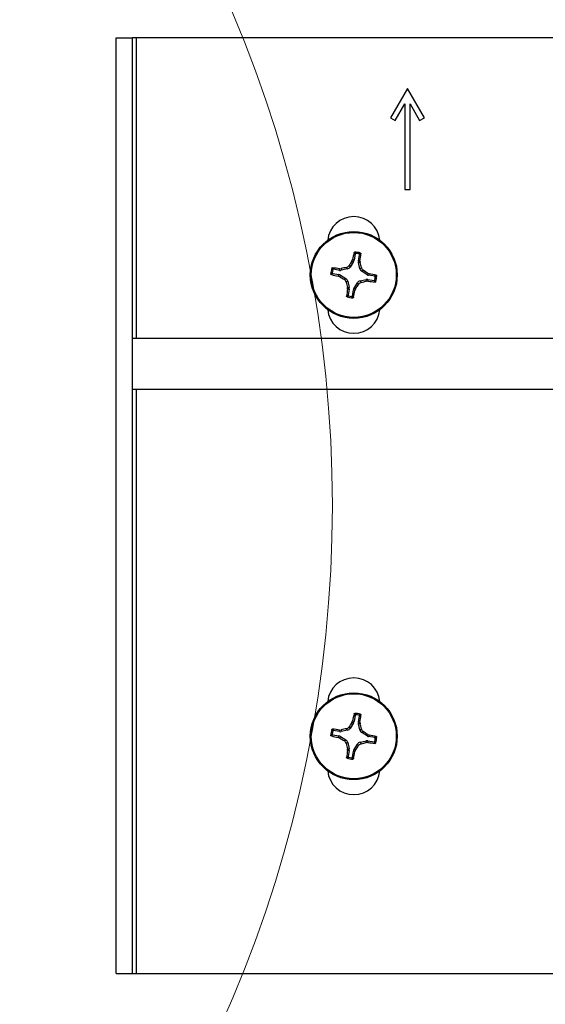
# Paper-space layout 'P3m-LR' of a CAD drawing. Header units: inches. Extents: x 0.3 to 33.8, y 0.2 to 21.7.
# Tile 42 of 57: x 26.584 to 26.779, y 9.396 to 9.761. Entities that reach past the tile are written whole.
import ezdxf

# ---------------------------------------------------------------- set-up
doc = ezdxf.new("R2010")
doc.units = ezdxf.units.IN
doc.header["$MEASUREMENT"] = 0
doc.layers.add('BORDERS', color=7, linetype='Continuous')
doc.styles.add('SLDTEXTSTYLE0', font='TXT', dxfattribs={"width": 0.75})
doc.dimstyles.new('SLDDIMSTYLE7', dxfattribs={"dimtxt": 0.1377952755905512, "dimasz": 0.14, "dimexe": 0, "dimexo": 0.0625, "dimgap": 0.0344488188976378, "dimtad": 1, "dimdec": 3, "dimlfac": 10, "dimrnd": 1e-09, "dimzin": 4, "dimdsep": 46, "dimtxsty": 'SLDTEXTSTYLE0', "dimblk1": 'CLOSED', "dimblk2": 'CLOSED', "dimsah": 1, "dimcen": 0.09, "dimadec": 0, "dimazin": 1, "dimtfac": 1, "dimtdec": 3, "dimtmove": 0, "dimatfit": 0, "dimldrblk": 'CLOSED', "dimfxl": 0, "dimfrac": 2, "dimtolj": 1, "dimtzin": 12, "dimarcsym": 0})

# ---------------------------------------------------------------- blocks, each defined once
blk = doc.blocks.new('_Closed')
at = {"color": 0, "linetype": 'ByBlock', "lineweight": -2}
for p, q in [((-1, 0.166667), (0, 0)), ((-1, 0.166667), (-1, -0.166667)), ((0, 0), (-1, -0.166667)), ((0, 0), (-1, 0))]:
    blk.add_line(p, q, dxfattribs=at)
blk = doc.blocks.new('_D_24')
at = {"layer": 'BORDERS'}
for p, q in [((26.44621080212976, 10.72766376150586), (26.40422630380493, 10.72766376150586)), ((26.40422630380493, 10.72766376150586), (26.40422630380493, 10.50891376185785)), ((26.75165699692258, 10.72766376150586), (26.79364149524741, 10.72766376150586)), ((26.79364149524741, 10.72766376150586), (26.79364149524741, 10.50891376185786)), ((26.40422630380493, 10.50891376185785), (26.44621080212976, 10.50891376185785)), ((26.79364149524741, 10.50891376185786), (26.75165699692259, 10.50891376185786)), ((26.2309589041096, 9.798658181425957), (26.2309589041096, 10.3421172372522)), ((26.96690890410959, 9.793418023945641), (26.96690890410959, 10.3421172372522)), ((26.2309589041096, 10.30274715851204), (25.9809589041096, 10.30274715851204)), ((26.2309589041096, 10.30274715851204), (26.96690890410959, 10.30274715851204)), ((26.96690890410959, 10.30274715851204), (27.21690890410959, 10.30274715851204))]:
    blk.add_line(p, q, dxfattribs=at)
at = {"layer": 'BORDERS', "xscale": 0.14, "yscale": 0.14}
blk.add_blockref('_Closed', (26.2309589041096, 10.30274715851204, -0.1940375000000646), dxfattribs=at)
at = {"layer": 'BORDERS', "xscale": 0.14, "yscale": 0.14, "rotation": 180.0000000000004}
blk.add_blockref('_Closed', (26.96690890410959, 10.30274715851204, -0.1940375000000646), dxfattribs=at)
at = {"layer": 'BORDERS', "char_height": 0.1377952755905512, "attachment_point": 1, "style": 'SLDTEXTSTYLE0'}
for s, insert in [('187', (26.44621080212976, 10.6865411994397)), ('7.360', (26.36984924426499, 10.48037460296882))]:
    blk.add_mtext(s, dxfattribs=dict(at, insert=insert))

psp = doc.layouts.new('P3m-LR')

# ---------------------------------------------------------------- linework, layer by layer
at = {"color": 7, "linetype": 'Continuous', "lineweight": 25}
for p, q in [((26.6199089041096, 9.407047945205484), (26.6199089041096, 9.754047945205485)), ((26.6199089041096, 9.754047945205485), (26.6259089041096, 9.754047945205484)), ((26.6259089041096, 9.407047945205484), (26.6259089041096, 9.754047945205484)), ((26.6274089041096, 9.754047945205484), (26.6259089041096, 9.754047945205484)), ((26.9594089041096, 9.754047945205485), (26.6274089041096, 9.754047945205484)), ((26.6274089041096, 9.642522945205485), (26.6274089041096, 9.754047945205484)), ((26.7278089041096, 9.735247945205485), (26.7215589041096, 9.724422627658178)), ((26.7340589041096, 9.72442262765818), (26.7278089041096, 9.735247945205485)), ((26.72329095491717, 9.723422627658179), (26.7268089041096, 9.729515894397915)), ((26.7268089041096, 9.729515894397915), (26.7268089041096, 9.697747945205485)), ((26.7288089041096, 9.697747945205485), (26.7288089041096, 9.729515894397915)), ((26.7288089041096, 9.729515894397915), (26.73232685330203, 9.723422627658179)), ((26.7215589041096, 9.724422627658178), (26.72329095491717, 9.723422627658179)), ((26.73232685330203, 9.723422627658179), (26.7340589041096, 9.72442262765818)), ((26.7268089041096, 9.697747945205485), (26.7288089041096, 9.697747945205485)), ((26.70781757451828, 9.671026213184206), (26.70656123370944, 9.669027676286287)), ((26.70723836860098, 9.671247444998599), (26.70747017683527, 9.671808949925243)), ((26.70781757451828, 9.671026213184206), (26.70723836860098, 9.671247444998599)), ((26.70747017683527, 9.671808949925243), (26.70803425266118, 9.67159349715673)), ((26.70842357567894, 9.673882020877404), (26.70803425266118, 9.67159349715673)), ((26.70960781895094, 9.671325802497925), (26.7099971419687, 9.673614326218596)), ((26.70960781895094, 9.671325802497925), (26.71021140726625, 9.671342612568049)), ((26.7102445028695, 9.670736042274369), (26.7096247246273, 9.670718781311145)), ((26.71014953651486, 9.668417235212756), (26.7096247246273, 9.670718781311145)), ((26.71021140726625, 9.671342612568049), (26.7102445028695, 9.670736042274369)), ((26.70268104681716, 9.667796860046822), (26.70039252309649, 9.668186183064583)), ((26.70266423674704, 9.668400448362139), (26.70327080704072, 9.66843354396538)), ((26.70268104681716, 9.667796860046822), (26.70266423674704, 9.668400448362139)), ((26.70327080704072, 9.66843354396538), (26.70328806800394, 9.667813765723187)), ((26.70558961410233, 9.668338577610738), (26.70328806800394, 9.667813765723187)), ((26.70558961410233, 9.668338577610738), (26.70518914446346, 9.668903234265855)), ((26.70616076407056, 9.669592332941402), (26.70656123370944, 9.669027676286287)), ((26.71014953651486, 9.668417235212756), (26.71071419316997, 9.668817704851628)), ((26.71140329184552, 9.667846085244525), (26.71083863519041, 9.66744561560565)), ((26.71283717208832, 9.666189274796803), (26.71083863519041, 9.66744561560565)), ((26.71283717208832, 9.666189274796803), (26.71305840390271, 9.666768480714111)), ((26.71305840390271, 9.666768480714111), (26.71361990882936, 9.666536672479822)), ((26.70012482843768, 9.66661261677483), (26.70241335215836, 9.666223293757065)), ((26.70219789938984, 9.665659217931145), (26.70241335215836, 9.666223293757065)), ((26.70275940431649, 9.66542740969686), (26.70219789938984, 9.665659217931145)), ((26.70298063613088, 9.666006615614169), (26.70275940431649, 9.66542740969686)), ((26.70298063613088, 9.666006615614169), (26.7049791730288, 9.664750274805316)), ((26.70441451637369, 9.664349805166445), (26.7049791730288, 9.664750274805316)), ((26.70566827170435, 9.663778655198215), (26.70510361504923, 9.663378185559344)), ((26.70566827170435, 9.663778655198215), (26.7061930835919, 9.661477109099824)), ((26.70800023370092, 9.661169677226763), (26.70925657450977, 9.663168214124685)), ((26.70965704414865, 9.662603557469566), (26.70925657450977, 9.663168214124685)), ((26.71022819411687, 9.663857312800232), (26.71252974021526, 9.66438212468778)), ((26.71022819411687, 9.663857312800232), (26.71062866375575, 9.663292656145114)), ((26.71254700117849, 9.663762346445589), (26.71252974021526, 9.66438212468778)), ((26.71315357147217, 9.66379544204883), (26.71254700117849, 9.663762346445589)), ((26.71313676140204, 9.664399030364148), (26.71315357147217, 9.66379544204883)), ((26.71313676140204, 9.664399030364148), (26.71542528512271, 9.664009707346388)), ((26.71361990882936, 9.666536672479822), (26.71340445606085, 9.665972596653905)), ((26.71569297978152, 9.665583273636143), (26.71340445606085, 9.665972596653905)), ((26.70557330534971, 9.6614598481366), (26.7061930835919, 9.661477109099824)), ((26.70560640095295, 9.66085327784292), (26.70557330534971, 9.6614598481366)), ((26.70620998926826, 9.660870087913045), (26.70560640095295, 9.66085327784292)), ((26.70620998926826, 9.660870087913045), (26.7058206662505, 9.658581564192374)), ((26.70739423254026, 9.658313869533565), (26.70778355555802, 9.660602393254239)), ((26.70834763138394, 9.660386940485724), (26.70778355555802, 9.660602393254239)), ((26.70800023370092, 9.661169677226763), (26.70857943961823, 9.66094844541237)), ((26.70857943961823, 9.66094844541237), (26.70834763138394, 9.660386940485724)), ((26.9609089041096, 9.642522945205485), (26.6259089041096, 9.642522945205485)), ((26.6259089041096, 9.623772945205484), (26.9609089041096, 9.623772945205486)), ((26.6274089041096, 9.407047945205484), (26.6274089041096, 9.623772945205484)), ((26.70842357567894, 9.502782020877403), (26.70803425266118, 9.500493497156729)), ((26.70960781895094, 9.500225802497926), (26.7099971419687, 9.502514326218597)), ((26.70781757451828, 9.499926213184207), (26.70656123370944, 9.497927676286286)), ((26.70723836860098, 9.5001474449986), (26.70747017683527, 9.500708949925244)), ((26.70781757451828, 9.499926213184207), (26.70723836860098, 9.5001474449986)), ((26.70747017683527, 9.500708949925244), (26.70803425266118, 9.500493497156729)), ((26.70960781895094, 9.500225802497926), (26.71021140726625, 9.50024261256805)), ((26.7102445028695, 9.49963604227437), (26.7096247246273, 9.499618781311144)), ((26.71014953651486, 9.497317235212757), (26.7096247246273, 9.499618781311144)), ((26.71021140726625, 9.50024261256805), (26.7102445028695, 9.49963604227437)), ((26.70012482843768, 9.495512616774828), (26.70241335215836, 9.495123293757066)), ((26.70268104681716, 9.496696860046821), (26.70039252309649, 9.497086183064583)), ((26.70219789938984, 9.494559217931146), (26.70241335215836, 9.495123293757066)), ((26.70266423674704, 9.49730044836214), (26.70327080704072, 9.497333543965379)), ((26.70268104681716, 9.496696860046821), (26.70266423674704, 9.49730044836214)), ((26.70327080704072, 9.497333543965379), (26.70328806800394, 9.496713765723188)), ((26.70558961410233, 9.497238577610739), (26.70328806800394, 9.496713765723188)), ((26.70558961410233, 9.497238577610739), (26.70518914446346, 9.497803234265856)), ((26.70616076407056, 9.498492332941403), (26.70656123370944, 9.497927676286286)), ((26.71014953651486, 9.497317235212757), (26.71071419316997, 9.49771770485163)), ((26.71140329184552, 9.496746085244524), (26.71083863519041, 9.496345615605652)), ((26.71283717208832, 9.495089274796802), (26.71083863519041, 9.496345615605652)), ((26.71283717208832, 9.495089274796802), (26.71305840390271, 9.495668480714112)), ((26.71305840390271, 9.495668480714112), (26.71361990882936, 9.495436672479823)), ((26.71361990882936, 9.495436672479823), (26.71340445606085, 9.494872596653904)), ((26.70275940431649, 9.49432740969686), (26.70219789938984, 9.494559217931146)), ((26.70298063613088, 9.49490661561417), (26.70275940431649, 9.49432740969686)), ((26.70298063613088, 9.49490661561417), (26.7049791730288, 9.493650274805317)), ((26.70441451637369, 9.493249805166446), (26.7049791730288, 9.493650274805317)), ((26.70566827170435, 9.492678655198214), (26.70510361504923, 9.492278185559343)), ((26.70566827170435, 9.492678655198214), (26.7061930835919, 9.490377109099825)), ((26.70800023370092, 9.490069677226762), (26.70925657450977, 9.492068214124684)), ((26.70965704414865, 9.491503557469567), (26.70925657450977, 9.492068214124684)), ((26.71022819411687, 9.492757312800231), (26.71252974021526, 9.493282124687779)), ((26.71022819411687, 9.492757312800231), (26.71062866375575, 9.492192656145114)), ((26.71254700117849, 9.49266234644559), (26.71252974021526, 9.493282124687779)), ((26.71315357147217, 9.49269544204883), (26.71254700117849, 9.49266234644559)), ((26.71313676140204, 9.493299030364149), (26.71315357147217, 9.49269544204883)), ((26.71313676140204, 9.493299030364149), (26.71542528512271, 9.492909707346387)), ((26.71569297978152, 9.494483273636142), (26.71340445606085, 9.494872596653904)), ((26.70557330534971, 9.4903598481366), (26.7061930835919, 9.490377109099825)), ((26.70560640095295, 9.48975327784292), (26.70557330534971, 9.4903598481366)), ((26.70620998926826, 9.489770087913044), (26.70560640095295, 9.48975327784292)), ((26.70620998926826, 9.489770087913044), (26.7058206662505, 9.487481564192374)), ((26.70739423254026, 9.487213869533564), (26.70778355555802, 9.489502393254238)), ((26.70834763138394, 9.489286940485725), (26.70778355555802, 9.489502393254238)), ((26.70800023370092, 9.490069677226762), (26.70857943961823, 9.48984844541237)), ((26.70857943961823, 9.48984844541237), (26.70834763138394, 9.489286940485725)), ((26.6199089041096, 9.407047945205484), (26.6259089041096, 9.407047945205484)), ((26.6259089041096, 9.407047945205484), (26.6274089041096, 9.407047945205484)), ((26.6274089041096, 9.407047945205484), (26.9594089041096, 9.407047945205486))]:
    psp.add_line(p, q, dxfattribs=at)
at = {"color": 7, "linetype": 'Continuous', "lineweight": 18}
psp.add_circle((26.23095890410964, 9.580547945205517), 0.469008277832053, dxfattribs=at)
at = {"color": 7, "linetype": 'Continuous', "lineweight": 25}
for centre, radius in [((26.7079089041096, 9.666097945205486), 0.016099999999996), ((26.7079089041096, 9.666097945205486), 0.0157528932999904), ((26.7079089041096, 9.494997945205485), 0.01609999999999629), ((26.7079089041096, 9.494997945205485), 0.0157528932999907)]:
    psp.add_circle(centre, radius, dxfattribs=at)
for centre, radius, start, end in [((26.7079089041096, 9.678047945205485), 0.009699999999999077, 5.524228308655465, 174.4757716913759), ((26.86349492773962, 9.640439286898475), 0.1591470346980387, 167.6780822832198, 168.631919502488), ((26.7079089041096, 9.666097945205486), 0.008495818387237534, 73.06981271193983, 87.62076320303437), ((26.7079089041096, 9.666097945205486), 0.0080141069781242, 76.18372835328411, 84.50684756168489), ((26.8618939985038, 9.569376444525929), 0.1851919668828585, 146.6272750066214, 147.2383152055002), ((26.55259058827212, 9.693330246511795), 0.1591470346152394, 352.0586564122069, 353.0124936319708), ((26.53060313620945, 9.625735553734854), 0.1851919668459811, 13.45226070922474, 14.06330090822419), ((26.7079089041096, 9.666097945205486), 0.008495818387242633, 163.0698127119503, 177.6207632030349), ((26.7079089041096, 9.666097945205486), 0.008014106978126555, 166.1837283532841, 174.5068475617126), ((26.68067660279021, 9.510779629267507), 0.1591470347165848, 82.05865641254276, 83.01249363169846), ((26.74827129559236, 9.488792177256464), 0.1851919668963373, 103.4522607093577, 104.0633009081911), ((26.6111874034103, 9.512112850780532), 0.1851919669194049, 56.62727500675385, 57.23831520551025), ((26.73356756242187, 9.821683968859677), 0.1591470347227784, 257.6780822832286, 258.6319195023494), ((26.80463040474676, 9.82008303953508), 0.1851919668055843, 236.6272750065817, 237.2383152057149), ((26.88521467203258, 9.706460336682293), 0.1851919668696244, 193.4522607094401, 194.0633009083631), ((26.66754651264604, 9.843403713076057), 0.185191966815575, 283.4522607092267, 284.0633009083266), ((26.73514120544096, 9.821416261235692), 0.1591470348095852, 262.0586564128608, 263.012493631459), ((26.68225024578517, 9.510511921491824), 0.1591470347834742, 77.67808228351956, 78.63191950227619), ((26.7079089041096, 9.666097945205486), 0.008014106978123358, 346.1837283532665, 354.5068475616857), ((26.7079089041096, 9.666097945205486), 0.00849581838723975, 343.0698127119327, 357.6207632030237), ((26.86322721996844, 9.63886564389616), 0.1591470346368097, 172.0586564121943, 173.012493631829), ((26.552322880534, 9.691756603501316), 0.1591470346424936, 347.6780822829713, 348.631919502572), ((26.55392380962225, 9.762819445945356), 0.1851919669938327, 326.6272750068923, 327.2383152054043), ((26.7079089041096, 9.666097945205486), 0.008495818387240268, 253.0698127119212, 267.6207632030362), ((26.7079089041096, 9.666097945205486), 0.008014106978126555, 256.183728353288, 264.5068475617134), ((26.7079089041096, 9.654147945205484), 0.009700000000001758, 185.524228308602, 354.4757716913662), ((26.7079089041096, 9.506947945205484), 0.009699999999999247, 5.524228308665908, 174.4757716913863), ((26.86349492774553, 9.469339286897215), 0.159147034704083, 167.678082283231, 168.6319195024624), ((26.7079089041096, 9.494997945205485), 0.008495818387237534, 73.06981271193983, 87.62076320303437), ((26.7079089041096, 9.494997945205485), 0.008014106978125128, 76.18372835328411, 84.5068475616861), ((26.55259058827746, 9.522230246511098), 0.1591470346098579, 352.0586564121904, 353.0124936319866), ((26.86189399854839, 9.398276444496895), 0.1851919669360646, 146.6272750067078, 147.238315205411), ((26.53060313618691, 9.454635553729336), 0.1851919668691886, 13.452260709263, 14.06330090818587), ((26.7079089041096, 9.494997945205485), 0.008495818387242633, 163.0698127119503, 177.6207632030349), ((26.73356756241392, 9.650583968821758), 0.1591470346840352, 257.6780822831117, 258.6319195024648), ((26.7079089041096, 9.494997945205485), 0.008014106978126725, 166.1837283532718, 174.5068475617), ((26.68067660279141, 9.33967962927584), 0.1591470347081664, 82.0586564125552, 83.01249363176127), ((26.74827129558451, 9.317692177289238), 0.1851919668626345, 103.4522607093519, 104.0633009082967), ((26.61118740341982, 9.341012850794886), 0.1851919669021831, 56.62727500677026, 57.23831520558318), ((26.68225024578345, 9.33941192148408), 0.1591470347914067, 77.6780822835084, 78.63191950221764), ((26.80463040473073, 9.64898303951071), 0.1851919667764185, 236.6272750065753, 237.2383152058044), ((26.88521467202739, 9.53536033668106), 0.1851919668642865, 193.4522607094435, 194.0633009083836), ((26.55392380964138, 9.591719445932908), 0.185191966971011, 326.6272750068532, 327.2383152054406), ((26.66754651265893, 9.67230371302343), 0.1851919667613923, 283.4522607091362, 284.0633009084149), ((26.73514120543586, 9.65031626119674), 0.1591470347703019, 262.0586564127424, 263.012493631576), ((26.7079089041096, 9.494997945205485), 0.008014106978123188, 346.1837283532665, 354.5068475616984), ((26.7079089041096, 9.494997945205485), 0.008495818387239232, 343.0698127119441, 357.6207632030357), ((26.86322721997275, 9.467765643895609), 0.1591470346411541, 172.0586564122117, 173.012493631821), ((26.552322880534, 9.520656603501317), 0.1591470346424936, 347.6780822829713, 348.631919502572), ((26.7079089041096, 9.494997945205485), 0.008495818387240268, 253.0698127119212, 267.6207632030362), ((26.7079089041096, 9.494997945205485), 0.008014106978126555, 256.183728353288, 264.5068475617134), ((26.7079089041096, 9.483047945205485), 0.009700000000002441, 185.5242283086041, 354.4757716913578)]:
    psp.add_arc(centre, radius, start, end, dxfattribs=at)
for centre, major_axis, ratio, start_param, end_param in [((26.7064835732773, 9.671860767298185), (-0.00147027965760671, 0.0005615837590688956), 0.9943069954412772, 2.946332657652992, 3.336852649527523), ((26.71115964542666, 9.671065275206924), (0.001573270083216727, 4.381592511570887e-05), 0.9943069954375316, 2.946332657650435, 3.336852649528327), ((26.70294157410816, 9.669348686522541), (-4.38159251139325e-05, 0.00157327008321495), 0.9943069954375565, 2.946332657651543, 3.336852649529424), ((26.70523284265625, 9.669871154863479), (-0.0009111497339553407, 0.001284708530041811), 0.9935910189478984, 2.75116161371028, 3.532023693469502), ((26.71168211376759, 9.66877400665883), (0.001284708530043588, 0.0009111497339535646), 0.993591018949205, 2.751161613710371, 3.532023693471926), ((26.7021460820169, 9.664672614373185), (-0.0005615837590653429, -0.001470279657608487), 0.9943069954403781, 2.946332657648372, 3.336852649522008), ((26.7041356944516, 9.66342188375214), (-0.001284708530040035, -0.0009111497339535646), 0.9935910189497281, 2.751161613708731, 3.53202369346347), ((26.71058496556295, 9.662324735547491), (0.0009111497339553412, -0.001284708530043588), 0.9935910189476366, 2.751161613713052, 3.532023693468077), ((26.71287623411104, 9.662847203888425), (4.38159251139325e-05, -0.00157327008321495), 0.9943069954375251, 2.946332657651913, 3.336852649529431), ((26.7136717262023, 9.667523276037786), (0.0005615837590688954, 0.001470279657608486), 0.9943069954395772, 2.946332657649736, 3.336852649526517), ((26.70465816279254, 9.661130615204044), (-0.001573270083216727, -4.381592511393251e-05), 0.9943069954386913, 2.946332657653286, 3.336852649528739), ((26.7093342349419, 9.660335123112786), (0.001470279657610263, -0.0005615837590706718), 0.9943069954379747, 2.946332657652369, 3.336852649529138), ((26.7064835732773, 9.500760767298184), (-0.00147027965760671, 0.0005615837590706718), 0.9943069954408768, 2.946332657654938, 3.336852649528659), ((26.71115964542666, 9.499965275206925), (0.001573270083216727, 4.381592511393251e-05), 0.9943069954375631, 2.946332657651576, 3.336852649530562), ((26.7021460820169, 9.493572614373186), (-0.0005615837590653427, -0.001470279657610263), 0.9943069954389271, 2.946332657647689, 3.336852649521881), ((26.70294157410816, 9.498248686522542), (-4.38159251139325e-05, 0.00157327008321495), 0.9943069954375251, 2.946332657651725, 3.336852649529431), ((26.70523284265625, 9.498771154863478), (-0.0009111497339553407, 0.001284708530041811), 0.9935910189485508, 2.751161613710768, 3.532023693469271), ((26.71168211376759, 9.49767400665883), (0.001284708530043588, 0.0009111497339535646), 0.993591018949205, 2.751161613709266, 3.532023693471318), ((26.7136717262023, 9.496423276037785), (0.0005615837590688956, 0.001470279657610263), 0.994306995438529, 2.946332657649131, 3.336852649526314), ((26.7041356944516, 9.49232188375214), (-0.001284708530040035, -0.0009111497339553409), 0.9935910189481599, 2.751161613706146, 3.532023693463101), ((26.71058496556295, 9.49122473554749), (0.0009111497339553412, -0.001284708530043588), 0.9935910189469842, 2.75116161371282, 3.532023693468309), ((26.71287623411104, 9.491747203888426), (4.381592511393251e-05, -0.001573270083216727), 0.9943069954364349, 2.946332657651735, 3.33685264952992), ((26.70465816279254, 9.490030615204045), (-0.001573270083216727, -4.381592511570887e-05), 0.9943069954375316, 2.946332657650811, 3.336852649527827), ((26.7093342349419, 9.489235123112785), (0.001470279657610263, -0.0005615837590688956), 0.9943069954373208, 2.946332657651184, 3.336852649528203)]:
    psp.add_ellipse(centre, major_axis=major_axis, ratio=ratio, start_param=start_param, end_param=end_param, dxfattribs=at)
for points, knots in [([(26.70801400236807, 9.674401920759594), (26.7080225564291, 9.67442765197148), (26.70803966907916, 9.674479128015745), (26.70809869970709, 9.674539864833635), (26.7081749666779, 9.674581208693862), (26.70823277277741, 9.67458469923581), (26.70826159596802, 9.674586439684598)], [0, 0, 0, 0, 0.2526917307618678, 0.5055172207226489, 0.7534417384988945, 1, 1, 1, 1]), ([(26.70842357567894, 9.673882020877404), (26.70835631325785, 9.673969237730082), (26.70822033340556, 9.674145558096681), (26.7080832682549, 9.674315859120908), (26.70801400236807, 9.674401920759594)], [0, 0, 0, 0, 0.4946499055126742, 1, 1, 1, 1]), ([(26.70826159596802, 9.674586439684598), (26.70833027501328, 9.674503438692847), (26.70846878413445, 9.674336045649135), (26.70860659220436, 9.67416266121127), (26.70867606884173, 9.674075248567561)], [0, 0, 0, 0, 0.4958449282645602, 1, 1, 1, 1]), ([(26.70867606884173, 9.674075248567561), (26.70864963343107, 9.674075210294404), (26.70859675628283, 9.674075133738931), (26.70852319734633, 9.674041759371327), (26.70846506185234, 9.673987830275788), (26.70843404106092, 9.673930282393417), (26.70842604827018, 9.673893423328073), (26.70842357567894, 9.673882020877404)], [0, 0, 0, 0, 0.2255496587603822, 0.4511532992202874, 0.6755815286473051, 0.8996402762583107, 0.9999999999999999, 0.9999999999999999, 0.9999999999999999, 0.9999999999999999]), ([(26.70982274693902, 9.673880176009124), (26.70991721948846, 9.673939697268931), (26.71010460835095, 9.674057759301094), (26.71029067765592, 9.674169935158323), (26.71038293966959, 9.67422555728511)], [0, 0, 0, 0, 0.5041524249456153, 1, 1, 1, 1]), ([(26.71038293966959, 9.67422555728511), (26.7104072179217, 9.67421562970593), (26.71045573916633, 9.674195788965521), (26.71051206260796, 9.674139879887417), (26.71054916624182, 9.674070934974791), (26.71055927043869, 9.674011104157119), (26.71055628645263, 9.673977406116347), (26.71055559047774, 9.67396954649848)], [0, 0, 0, 0, 0.2243701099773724, 0.4484143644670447, 0.6809026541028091, 0.9255748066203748, 1, 1, 1, 1]), ([(26.7099971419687, 9.673614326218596), (26.70999902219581, 9.673640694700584), (26.71000278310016, 9.67369343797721), (26.70997483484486, 9.673769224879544), (26.70992526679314, 9.673831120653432), (26.70987012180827, 9.673866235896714), (26.70983393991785, 9.673876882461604), (26.70982274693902, 9.673880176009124)], [0, 0, 0, 0, 0.2255496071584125, 0.4511532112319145, 0.6755811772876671, 0.8996400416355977, 1, 1, 1, 1]), ([(26.71055559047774, 9.67396954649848), (26.71046176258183, 9.67391122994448), (26.71027609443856, 9.673795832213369), (26.71008946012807, 9.673674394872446), (26.7099971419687, 9.673614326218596)], [0, 0, 0, 0, 0.5053526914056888, 0.9999999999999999, 0.9999999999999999, 0.9999999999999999, 0.9999999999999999]), ([(26.69942040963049, 9.666450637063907), (26.69950341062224, 9.66651931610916), (26.69967080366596, 9.666657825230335), (26.69984418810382, 9.666795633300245), (26.69993160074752, 9.666865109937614)], [0, 0, 0, 0, 0.4958449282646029, 1, 1, 1, 1]), ([(26.69978129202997, 9.66857198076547), (26.69979121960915, 9.668596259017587), (26.69981106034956, 9.668644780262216), (26.69986696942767, 9.668701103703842), (26.69993591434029, 9.668738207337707), (26.69999574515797, 9.668748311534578), (26.70002944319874, 9.668745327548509), (26.70003730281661, 9.668744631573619)], [0, 0, 0, 0, 0.2243701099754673, 0.4484143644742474, 0.6809026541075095, 0.9255748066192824, 1, 1, 1, 1]), ([(26.70012667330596, 9.668011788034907), (26.70006715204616, 9.668106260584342), (26.69994909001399, 9.668293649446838), (26.69983691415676, 9.668479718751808), (26.69978129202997, 9.66857198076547)], [0, 0, 0, 0, 0.5041524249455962, 1, 1, 1, 1]), ([(26.69993160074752, 9.666865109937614), (26.69993163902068, 9.666838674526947), (26.69993171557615, 9.666785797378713), (26.69996508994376, 9.666712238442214), (26.7000190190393, 9.666654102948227), (26.70007656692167, 9.666623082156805), (26.70011342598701, 9.666615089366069), (26.70012482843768, 9.66661261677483)], [0, 0, 0, 0, 0.2255496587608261, 0.4511532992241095, 0.6755815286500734, 0.8996402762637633, 1, 1, 1, 1]), ([(26.70003730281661, 9.668744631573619), (26.7000956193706, 9.668650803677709), (26.70021101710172, 9.668465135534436), (26.70033245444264, 9.668278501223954), (26.70039252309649, 9.668186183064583)], [0, 0, 0, 0, 0.5053526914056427, 1, 1, 1, 1]), ([(26.70039252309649, 9.668186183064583), (26.7003661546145, 9.668188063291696), (26.70031341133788, 9.66819182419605), (26.70023762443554, 9.668163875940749), (26.70017572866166, 9.668114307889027), (26.70014061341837, 9.668059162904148), (26.70012996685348, 9.668022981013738), (26.70012667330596, 9.668011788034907)], [0, 0, 0, 0, 0.2255496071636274, 0.4511532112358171, 0.6755811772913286, 0.8996400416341, 1, 1, 1, 1]), ([(26.70518914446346, 9.668903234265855), (26.7053539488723, 9.668959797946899), (26.70568356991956, 9.669072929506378), (26.70599513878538, 9.669354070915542), (26.70612718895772, 9.669544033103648), (26.70616076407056, 9.669592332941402)], [0, 0, 0, 0, 0.4271587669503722, 0.8543492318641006, 1, 1, 1, 1]), ([(26.71071419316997, 9.668817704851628), (26.71077075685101, 9.668652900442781), (26.71088388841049, 9.668323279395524), (26.71116502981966, 9.668011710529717), (26.71135499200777, 9.667879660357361), (26.71140329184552, 9.667846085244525)], [0, 0, 0, 0, 0.4271587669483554, 0.8543492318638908, 1, 1, 1, 1]), ([(26.69960492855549, 9.66620304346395), (26.69957919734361, 9.666211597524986), (26.69952772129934, 9.666228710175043), (26.69946698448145, 9.666287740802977), (26.69942564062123, 9.666364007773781), (26.69942215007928, 9.666421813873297), (26.69942040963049, 9.666450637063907)], [0, 0, 0, 0, 0.2526917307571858, 0.5055172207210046, 0.7534417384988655, 1, 1, 1, 1]), ([(26.70012482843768, 9.66661261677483), (26.700037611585, 9.666545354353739), (26.6998612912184, 9.666409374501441), (26.69969099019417, 9.666272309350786), (26.69960492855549, 9.66620304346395)], [0, 0, 0, 0, 0.4946499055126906, 1, 1, 1, 1]), ([(26.70510361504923, 9.663378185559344), (26.70504705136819, 9.66354298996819), (26.70493391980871, 9.663872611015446), (26.70465277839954, 9.664184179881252), (26.70446281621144, 9.66431623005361), (26.70441451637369, 9.664349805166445)], [0, 0, 0, 0, 0.4271587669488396, 0.8543492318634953, 1, 1, 1, 1]), ([(26.71062866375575, 9.663292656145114), (26.7104638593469, 9.663236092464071), (26.71013423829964, 9.663122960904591), (26.70982266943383, 9.662841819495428), (26.70969061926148, 9.66265185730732), (26.70965704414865, 9.662603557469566)], [0, 0, 0, 0, 0.4271587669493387, 0.8543492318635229, 1, 1, 1, 1]), ([(26.71542528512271, 9.664009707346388), (26.7154516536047, 9.664007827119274), (26.71550439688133, 9.664004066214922), (26.71558018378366, 9.664032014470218), (26.71564207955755, 9.664081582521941), (26.71567719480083, 9.66413672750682), (26.71568784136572, 9.664172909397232), (26.71569113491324, 9.664184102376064)], [0, 0, 0, 0, 0.22554960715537, 0.4511532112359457, 0.6755811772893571, 0.8996400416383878, 1, 1, 1, 1]), ([(26.71578050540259, 9.663451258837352), (26.71572218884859, 9.663545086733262), (26.71560679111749, 9.66373075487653), (26.71548535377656, 9.663917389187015), (26.71542528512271, 9.664009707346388)], [0, 0, 0, 0, 0.5053526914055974, 0.9999999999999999, 0.9999999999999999, 0.9999999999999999, 0.9999999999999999]), ([(26.71569113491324, 9.664184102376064), (26.71575065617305, 9.66408962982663), (26.71586871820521, 9.663902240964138), (26.71598089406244, 9.663716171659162), (26.71603651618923, 9.6636239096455)], [0, 0, 0, 0, 0.5041524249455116, 1, 1, 1, 1]), ([(26.71569297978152, 9.665583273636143), (26.7157801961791, 9.6656505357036), (26.71595651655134, 9.665786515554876), (26.71612681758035, 9.665923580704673), (26.71621287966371, 9.665992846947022)], [0, 0, 0, 0, 0.4946473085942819, 1, 1, 1, 1]), ([(26.71588620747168, 9.665330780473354), (26.71588616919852, 9.665357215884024), (26.71588609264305, 9.665410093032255), (26.71585271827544, 9.665483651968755), (26.71579878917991, 9.665541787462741), (26.71574124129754, 9.665572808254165), (26.71570438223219, 9.665580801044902), (26.71569297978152, 9.665583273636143)], [0, 0, 0, 0, 0.2255496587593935, 0.4511532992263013, 0.6755815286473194, 0.8996402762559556, 0.9999999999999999, 0.9999999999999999, 0.9999999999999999, 0.9999999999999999]), ([(26.71603651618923, 9.6636239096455), (26.71602658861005, 9.663599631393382), (26.71600674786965, 9.66355111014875), (26.71595083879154, 9.663494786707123), (26.71588189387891, 9.663457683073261), (26.71582206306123, 9.663447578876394), (26.71578836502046, 9.663450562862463), (26.71578050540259, 9.663451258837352)], [0, 0, 0, 0, 0.2243701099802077, 0.4484143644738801, 0.6809026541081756, 0.9255748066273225, 0.9999999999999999, 0.9999999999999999, 0.9999999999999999, 0.9999999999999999]), ([(26.71639739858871, 9.665745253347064), (26.7163143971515, 9.665676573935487), (26.71614700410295, 9.66553806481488), (26.71597361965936, 9.665400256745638), (26.71588620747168, 9.665330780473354)], [0, 0, 0, 0, 0.4958475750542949, 1, 1, 1, 1]), ([(26.71621287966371, 9.665992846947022), (26.7162386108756, 9.665984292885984), (26.71629008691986, 9.665967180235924), (26.71635082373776, 9.665908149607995), (26.71639216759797, 9.665831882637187), (26.71639565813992, 9.665774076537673), (26.71639739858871, 9.665745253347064)], [0, 0, 0, 0, 0.2526917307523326, 0.5055172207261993, 0.7534417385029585, 1, 1, 1, 1]), ([(26.70543486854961, 9.65797033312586), (26.7054105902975, 9.657980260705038), (26.70536206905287, 9.658000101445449), (26.70530574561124, 9.658056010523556), (26.70526864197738, 9.658124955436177), (26.70525853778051, 9.658184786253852), (26.70526152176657, 9.658218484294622), (26.70526221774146, 9.658226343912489)], [0, 0, 0, 0, 0.2243701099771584, 0.4484143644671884, 0.6809026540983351, 0.9255748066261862, 1, 1, 1, 1]), ([(26.70526221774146, 9.658226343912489), (26.70535604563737, 9.658284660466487), (26.70554171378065, 9.658400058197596), (26.70572834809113, 9.658521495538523), (26.7058206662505, 9.658581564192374)], [0, 0, 0, 0, 0.5053526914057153, 1, 1, 1, 1]), ([(26.70599506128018, 9.658315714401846), (26.70590058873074, 9.658256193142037), (26.70571319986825, 9.658138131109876), (26.70552713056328, 9.658025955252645), (26.70543486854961, 9.65797033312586)], [0, 0, 0, 0, 0.5041524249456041, 1, 1, 1, 1]), ([(26.7058206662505, 9.658581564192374), (26.70581878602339, 9.658555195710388), (26.70581502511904, 9.65850245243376), (26.70584297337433, 9.658426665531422), (26.70589254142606, 9.658364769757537), (26.70594768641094, 9.658329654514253), (26.70598386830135, 9.658319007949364), (26.70599506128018, 9.658315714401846)], [0, 0, 0, 0, 0.2255496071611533, 0.4511532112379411, 0.675581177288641, 0.8996400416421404, 0.9999999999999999, 0.9999999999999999, 0.9999999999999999, 0.9999999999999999]), ([(26.70714173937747, 9.658120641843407), (26.70716817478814, 9.658120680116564), (26.70722105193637, 9.658120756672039), (26.70729461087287, 9.658154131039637), (26.70735274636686, 9.65820806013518), (26.70738376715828, 9.658265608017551), (26.70739175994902, 9.658302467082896), (26.70739423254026, 9.658313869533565)], [0, 0, 0, 0, 0.2255496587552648, 0.4511532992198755, 0.6755815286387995, 0.899640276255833, 1, 1, 1, 1]), ([(26.70755621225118, 9.65760945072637), (26.7074875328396, 9.657692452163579), (26.707349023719, 9.657859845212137), (26.70721121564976, 9.658033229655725), (26.70714173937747, 9.658120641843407)], [0, 0, 0, 0, 0.4958475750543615, 1, 1, 1, 1]), ([(26.70739423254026, 9.658313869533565), (26.70746149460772, 9.658226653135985), (26.70759747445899, 9.658050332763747), (26.70773453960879, 9.657880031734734), (26.70780380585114, 9.657793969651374)], [0, 0, 0, 0, 0.4946473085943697, 1, 1, 1, 1]), ([(26.70780380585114, 9.657793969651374), (26.7077952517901, 9.65776823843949), (26.70777813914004, 9.657716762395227), (26.70771910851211, 9.657656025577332), (26.7076428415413, 9.657614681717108), (26.70758503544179, 9.65761119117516), (26.70755621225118, 9.65760945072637)], [0, 0, 0, 0, 0.2526917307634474, 0.5055172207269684, 0.753441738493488, 0.9999999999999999, 0.9999999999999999, 0.9999999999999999, 0.9999999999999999]), ([(26.70801400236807, 9.503301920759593), (26.7080225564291, 9.50332765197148), (26.70803966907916, 9.503379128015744), (26.70809869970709, 9.503439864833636), (26.7081749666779, 9.503481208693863), (26.70823277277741, 9.503484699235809), (26.70826159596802, 9.503486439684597)], [0, 0, 0, 0, 0.2526917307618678, 0.5055172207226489, 0.7534417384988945, 1, 1, 1, 1]), ([(26.70842357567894, 9.502782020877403), (26.70835631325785, 9.502869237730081), (26.70822033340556, 9.50304555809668), (26.7080832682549, 9.503215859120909), (26.70801400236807, 9.503301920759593)], [0, 0, 0, 0, 0.4946499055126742, 1, 1, 1, 1]), ([(26.70826159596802, 9.503486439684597), (26.70833027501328, 9.503403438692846), (26.70846878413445, 9.503236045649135), (26.70860659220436, 9.50306266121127), (26.70867606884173, 9.502975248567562)], [0, 0, 0, 0, 0.4958449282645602, 1, 1, 1, 1]), ([(26.70867606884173, 9.502975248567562), (26.70864963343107, 9.502975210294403), (26.70859675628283, 9.50297513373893), (26.70852319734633, 9.502941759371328), (26.70846506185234, 9.502887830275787), (26.70843404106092, 9.502830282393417), (26.70842604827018, 9.502793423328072), (26.70842357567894, 9.502782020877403)], [0, 0, 0, 0, 0.2255496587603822, 0.4511532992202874, 0.6755815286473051, 0.8996402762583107, 0.9999999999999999, 0.9999999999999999, 0.9999999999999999, 0.9999999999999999]), ([(26.70982274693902, 9.502780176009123), (26.70991721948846, 9.502839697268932), (26.71010460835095, 9.502957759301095), (26.71029067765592, 9.503069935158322), (26.71038293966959, 9.50312555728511)], [0, 0, 0, 0, 0.5041524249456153, 1, 1, 1, 1]), ([(26.7099971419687, 9.502514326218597), (26.70999902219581, 9.502540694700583), (26.71000278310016, 9.50259343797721), (26.70997483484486, 9.502669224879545), (26.70992526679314, 9.502731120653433), (26.70987012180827, 9.502766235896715), (26.70983393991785, 9.502776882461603), (26.70982274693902, 9.502780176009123)], [0, 0, 0, 0, 0.2255496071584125, 0.4511532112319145, 0.6755811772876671, 0.8996400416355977, 1, 1, 1, 1]), ([(26.71055559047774, 9.50286954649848), (26.71046176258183, 9.50281122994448), (26.71027609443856, 9.50269583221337), (26.71008946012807, 9.502574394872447), (26.7099971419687, 9.502514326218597)], [0, 0, 0, 0, 0.5053526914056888, 0.9999999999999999, 0.9999999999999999, 0.9999999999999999, 0.9999999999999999]), ([(26.71038293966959, 9.50312555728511), (26.7104072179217, 9.503115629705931), (26.71045573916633, 9.50309578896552), (26.71051206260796, 9.503039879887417), (26.71054916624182, 9.502970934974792), (26.71055927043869, 9.502911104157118), (26.71055628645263, 9.502877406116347), (26.71055559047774, 9.50286954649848)], [0, 0, 0, 0, 0.2243701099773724, 0.4484143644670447, 0.6809026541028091, 0.9255748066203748, 1, 1, 1, 1]), ([(26.69942040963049, 9.495350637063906), (26.69950341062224, 9.49541931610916), (26.69967080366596, 9.495557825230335), (26.69984418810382, 9.495695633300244), (26.69993160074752, 9.495765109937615)], [0, 0, 0, 0, 0.4958449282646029, 1, 1, 1, 1]), ([(26.69960492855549, 9.495103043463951), (26.69957919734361, 9.495111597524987), (26.69952772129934, 9.495128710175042), (26.69946698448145, 9.495187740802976), (26.69942564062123, 9.495264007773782), (26.69942215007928, 9.495321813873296), (26.69942040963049, 9.495350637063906)], [0, 0, 0, 0, 0.2526917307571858, 0.5055172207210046, 0.7534417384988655, 1, 1, 1, 1]), ([(26.70012482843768, 9.495512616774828), (26.700037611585, 9.49544535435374), (26.6998612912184, 9.495309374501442), (26.69969099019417, 9.495172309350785), (26.69960492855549, 9.495103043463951)], [0, 0, 0, 0, 0.4946499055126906, 1, 1, 1, 1]), ([(26.69978129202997, 9.49747198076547), (26.69979121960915, 9.497496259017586), (26.69981106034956, 9.497544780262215), (26.69986696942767, 9.497601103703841), (26.69993591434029, 9.497638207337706), (26.69999574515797, 9.497648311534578), (26.70002944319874, 9.49764532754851), (26.70003730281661, 9.497644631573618)], [0, 0, 0, 0, 0.2243701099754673, 0.4484143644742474, 0.6809026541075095, 0.9255748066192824, 1, 1, 1, 1]), ([(26.70012667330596, 9.496911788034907), (26.70006715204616, 9.497006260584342), (26.69994909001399, 9.497193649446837), (26.69983691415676, 9.497379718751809), (26.69978129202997, 9.49747198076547)], [0, 0, 0, 0, 0.5041524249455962, 1, 1, 1, 1]), ([(26.69993160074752, 9.495765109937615), (26.69993163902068, 9.495738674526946), (26.69993171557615, 9.495685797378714), (26.69996508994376, 9.495612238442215), (26.7000190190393, 9.495554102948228), (26.70007656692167, 9.495523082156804), (26.70011342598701, 9.495515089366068), (26.70012482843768, 9.495512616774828)], [0, 0, 0, 0, 0.2255496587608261, 0.4511532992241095, 0.6755815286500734, 0.8996402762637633, 1, 1, 1, 1]), ([(26.70003730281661, 9.497644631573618), (26.7000956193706, 9.497550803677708), (26.70021101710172, 9.497365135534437), (26.70033245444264, 9.497178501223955), (26.70039252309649, 9.497086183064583)], [0, 0, 0, 0, 0.5053526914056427, 1, 1, 1, 1]), ([(26.70039252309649, 9.497086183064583), (26.7003661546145, 9.497088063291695), (26.70031341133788, 9.497091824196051), (26.70023762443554, 9.49706387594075), (26.70017572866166, 9.497014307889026), (26.70014061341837, 9.496959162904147), (26.70012996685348, 9.49692298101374), (26.70012667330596, 9.496911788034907)], [0, 0, 0, 0, 0.2255496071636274, 0.4511532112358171, 0.6755811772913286, 0.8996400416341, 1, 1, 1, 1]), ([(26.70518914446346, 9.497803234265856), (26.7053539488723, 9.497859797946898), (26.70568356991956, 9.497972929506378), (26.70599513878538, 9.498254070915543), (26.70612718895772, 9.498444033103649), (26.70616076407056, 9.498492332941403)], [0, 0, 0, 0, 0.4271587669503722, 0.8543492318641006, 1, 1, 1, 1]), ([(26.71071419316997, 9.49771770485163), (26.71077075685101, 9.497552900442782), (26.71088388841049, 9.497223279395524), (26.71116502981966, 9.496911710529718), (26.71135499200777, 9.49677966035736), (26.71140329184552, 9.496746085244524)], [0, 0, 0, 0, 0.4271587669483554, 0.8543492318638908, 1, 1, 1, 1]), ([(26.70510361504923, 9.492278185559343), (26.70504705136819, 9.49244298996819), (26.70493391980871, 9.492772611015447), (26.70465277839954, 9.493084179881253), (26.70446281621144, 9.49321623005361), (26.70441451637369, 9.493249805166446)], [0, 0, 0, 0, 0.4271587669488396, 0.8543492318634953, 1, 1, 1, 1]), ([(26.71062866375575, 9.492192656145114), (26.7104638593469, 9.49213609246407), (26.71013423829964, 9.49202296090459), (26.70982266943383, 9.491741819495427), (26.70969061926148, 9.49155185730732), (26.70965704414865, 9.491503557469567)], [0, 0, 0, 0, 0.4271587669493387, 0.8543492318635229, 1, 1, 1, 1]), ([(26.71542528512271, 9.492909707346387), (26.7154516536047, 9.492907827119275), (26.71550439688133, 9.492904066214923), (26.71558018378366, 9.492932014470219), (26.71564207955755, 9.492981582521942), (26.71567719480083, 9.493036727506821), (26.71568784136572, 9.493072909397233), (26.71569113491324, 9.493084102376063)], [0, 0, 0, 0, 0.22554960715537, 0.4511532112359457, 0.6755811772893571, 0.8996400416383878, 1, 1, 1, 1]), ([(26.71578050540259, 9.492351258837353), (26.71572218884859, 9.492445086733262), (26.71560679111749, 9.492630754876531), (26.71548535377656, 9.492817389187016), (26.71542528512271, 9.492909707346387)], [0, 0, 0, 0, 0.5053526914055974, 0.9999999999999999, 0.9999999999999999, 0.9999999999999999, 0.9999999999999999]), ([(26.71569113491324, 9.493084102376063), (26.71575065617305, 9.49298962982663), (26.71586871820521, 9.492802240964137), (26.71598089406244, 9.492616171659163), (26.71603651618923, 9.4925239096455)], [0, 0, 0, 0, 0.5041524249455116, 1, 1, 1, 1]), ([(26.71569297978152, 9.494483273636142), (26.7157801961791, 9.494550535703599), (26.71595651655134, 9.494686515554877), (26.71612681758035, 9.494823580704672), (26.71621287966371, 9.494892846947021)], [0, 0, 0, 0, 0.4946473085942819, 1, 1, 1, 1]), ([(26.71588620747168, 9.494230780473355), (26.71588616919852, 9.494257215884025), (26.71588609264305, 9.494310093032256), (26.71585271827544, 9.494383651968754), (26.71579878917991, 9.49444178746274), (26.71574124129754, 9.494472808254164), (26.71570438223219, 9.494480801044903), (26.71569297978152, 9.494483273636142)], [0, 0, 0, 0, 0.2255496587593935, 0.4511532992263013, 0.6755815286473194, 0.8996402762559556, 0.9999999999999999, 0.9999999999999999, 0.9999999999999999, 0.9999999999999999]), ([(26.71603651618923, 9.4925239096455), (26.71602658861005, 9.49249963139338), (26.71600674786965, 9.492451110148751), (26.71595083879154, 9.492394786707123), (26.71588189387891, 9.492357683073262), (26.71582206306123, 9.492347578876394), (26.71578836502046, 9.492350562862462), (26.71578050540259, 9.492351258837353)], [0, 0, 0, 0, 0.2243701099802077, 0.4484143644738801, 0.6809026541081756, 0.9255748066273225, 0.9999999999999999, 0.9999999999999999, 0.9999999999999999, 0.9999999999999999]), ([(26.71639739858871, 9.494645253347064), (26.7163143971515, 9.494576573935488), (26.71614700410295, 9.49443806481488), (26.71597361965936, 9.494300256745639), (26.71588620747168, 9.494230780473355)], [0, 0, 0, 0, 0.4958475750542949, 1, 1, 1, 1]), ([(26.71621287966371, 9.494892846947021), (26.7162386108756, 9.494884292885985), (26.71629008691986, 9.494867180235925), (26.71635082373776, 9.494808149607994), (26.71639216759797, 9.494731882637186), (26.71639565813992, 9.494674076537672), (26.71639739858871, 9.494645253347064)], [0, 0, 0, 0, 0.2526917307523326, 0.5055172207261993, 0.7534417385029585, 1, 1, 1, 1]), ([(26.70543486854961, 9.486870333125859), (26.7054105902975, 9.486880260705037), (26.70536206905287, 9.486900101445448), (26.70530574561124, 9.486956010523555), (26.70526864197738, 9.487024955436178), (26.70525853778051, 9.487084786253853), (26.70526152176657, 9.487118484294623), (26.70526221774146, 9.487126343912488)], [0, 0, 0, 0, 0.2243701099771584, 0.4484143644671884, 0.6809026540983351, 0.9255748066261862, 1, 1, 1, 1]), ([(26.70526221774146, 9.487126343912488), (26.70535604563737, 9.487184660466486), (26.70554171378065, 9.487300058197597), (26.70572834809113, 9.487421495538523), (26.7058206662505, 9.487481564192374)], [0, 0, 0, 0, 0.5053526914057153, 1, 1, 1, 1]), ([(26.70599506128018, 9.487215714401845), (26.70590058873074, 9.487156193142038), (26.70571319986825, 9.487038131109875), (26.70552713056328, 9.486925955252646), (26.70543486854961, 9.486870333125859)], [0, 0, 0, 0, 0.5041524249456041, 1, 1, 1, 1]), ([(26.7058206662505, 9.487481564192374), (26.70581878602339, 9.487455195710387), (26.70581502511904, 9.487402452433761), (26.70584297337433, 9.487326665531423), (26.70589254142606, 9.487264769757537), (26.70594768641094, 9.487229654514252), (26.70598386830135, 9.487219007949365), (26.70599506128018, 9.487215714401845)], [0, 0, 0, 0, 0.2255496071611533, 0.4511532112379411, 0.675581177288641, 0.8996400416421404, 0.9999999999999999, 0.9999999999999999, 0.9999999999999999, 0.9999999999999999]), ([(26.70714173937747, 9.487020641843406), (26.70716817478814, 9.487020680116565), (26.70722105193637, 9.48702075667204), (26.70729461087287, 9.487054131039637), (26.70735274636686, 9.487108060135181), (26.70738376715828, 9.48716560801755), (26.70739175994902, 9.487202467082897), (26.70739423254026, 9.487213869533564)], [0, 0, 0, 0, 0.2255496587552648, 0.4511532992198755, 0.6755815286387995, 0.899640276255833, 1, 1, 1, 1]), ([(26.70755621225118, 9.48650945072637), (26.7074875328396, 9.48659245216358), (26.707349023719, 9.486759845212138), (26.70721121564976, 9.486933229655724), (26.70714173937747, 9.487020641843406)], [0, 0, 0, 0, 0.4958475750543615, 1, 1, 1, 1]), ([(26.70739423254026, 9.487213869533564), (26.70746149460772, 9.487126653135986), (26.70759747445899, 9.486950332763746), (26.70773453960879, 9.486780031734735), (26.70780380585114, 9.486693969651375)], [0, 0, 0, 0, 0.4946473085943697, 1, 1, 1, 1]), ([(26.70780380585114, 9.486693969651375), (26.7077952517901, 9.48666823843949), (26.70777813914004, 9.486616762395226), (26.70771910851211, 9.486556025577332), (26.7076428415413, 9.486514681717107), (26.70758503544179, 9.48651119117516), (26.70755621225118, 9.48650945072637)], [0, 0, 0, 0, 0.2526917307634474, 0.5055172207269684, 0.753441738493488, 0.9999999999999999, 0.9999999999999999, 0.9999999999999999, 0.9999999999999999])]:
    psp.add_open_spline(points, degree=3, knots=knots, dxfattribs=at)

# ---------------------------------------------------------------- dimensions: what is measured, and where the dimension line sits
at = {"layer": 'BORDERS'}
dim = psp.add_linear_dim(base=(26.96690890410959, 10.30274715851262), p1=(26.2309589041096, 9.7592881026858), p2=(26.96690890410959, 9.754047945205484), dimstyle='SLDDIMSTYLE7', dxfattribs=at)
dim.commit()
dim.dimension.update_dxf_attribs({"geometry": '_D_24', "text_midpoint": (26.59893390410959, 10.30274715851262), "dimtype": 160})

doc.saveas('drawing.dxf')
